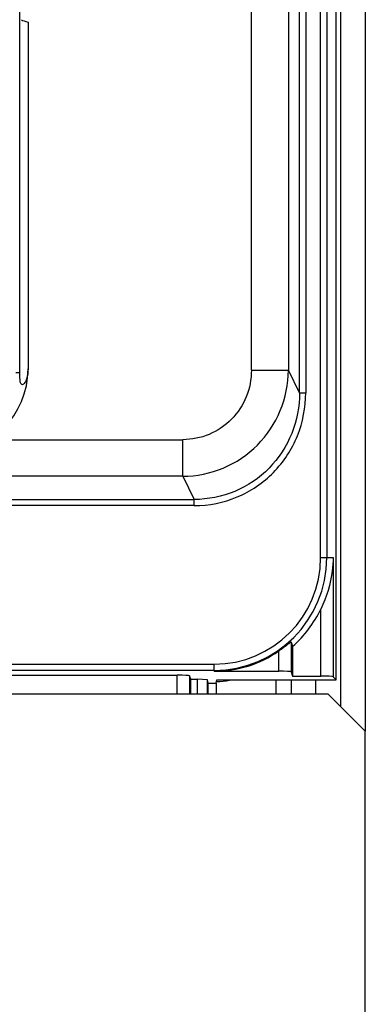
# Model space of a CAD drawing. Header units: millimetres. Extents: x 0 to 2200, y 0 to 2000.
# Tile 21 of 52: x 939 to 967, y 934 to 1013. Entities that reach past the tile are written whole.
import ezdxf

# ---------------------------------------------------------------- set-up
doc = ezdxf.new("R2010")
doc.units = ezdxf.units.MM
doc.header["$LTSCALE"] = 130.37037
doc.layers.get('0').update_dxf_attribs({"linetype": 'CONTINUOUS'})
for name, color, linetype in [('00_COMPONENTS', 7, 'CONTINUOUS'), ('03_AXES', 7, 'CONTINUOUS'), ('FASEN', 7, 'CONTINUOUS')]:
    doc.layers.add(name, color=color, linetype=linetype)

msp = doc.modelspace()

# ---------------------------------------------------------------- linework, layer by layer
at = {"color": 7, "linetype": 'CONTINUOUS'}
msp.add_line((967.167, 1112.582), (967.167, 955.783), dxfattribs=at)
at = {"color": 3, "linetype": 'CONTINUOUS'}
for p, q in [((965.167, 1110.582), (965.167, 957.779)), ((963.167, 958.783), (963.167, 959.93)), ((964.163, 958.783), (833.813, 958.782)), ((967.163, 955.783), (964.163, 958.783)), ((967.164, 570.783), (967.163, 955.783))]:
    msp.add_line(p, q, dxfattribs=at)
at = {"color": 9, "linetype": 'CONTINUOUS'}
msp.add_line((961.167, 959.93), (961.167, 958.783), dxfattribs=at)
at = {"layer": '00_COMPONENTS', "color": 7, "linetype": 'CONTINUOUS'}
for p, q in [((939.262, 984.688), (939.262, 1097.719)), ((964.82, 959.93), (964.82, 1098.283)), ((939.937, 1012.968), (939.937, 985.003)), ((961.298, 962.627), (961.298, 960.229)), ((898.817, 960.297), (951.984, 960.297)), ((954.967, 960.622), (960.184, 960.622)), ((961.184, 960.57), (961.298, 960.229)), ((953.071, 959.982), (952.984, 960.245)), ((953.071, 958.783), (953.071, 959.982)), ((953.071, 959.982), (953.619, 959.982)), ((953.619, 958.783), (953.619, 959.982)), ((954.426, 959.94), (953.619, 959.982)), ((954.426, 958.783), (954.426, 959.94)), ((954.471, 959.668), (954.426, 959.94)), ((954.471, 958.783), (954.471, 959.668)), ((954.471, 959.668), (955.124, 959.668)), ((955.124, 959.668), (955.167, 959.93)), ((955.124, 959.668), (955.124, 958.783)), ((955.167, 959.93), (964.82, 959.93)), ((961.298, 960.229), (963.572, 960.229)), ((964.571, 960.179), (964.82, 959.93))]:
    msp.add_line(p, q, dxfattribs=at)
at = {"layer": '00_COMPONENTS', "color": 9, "linetype": 'CONTINUOUS'}
for p, q in [((957.968, 984.901), (957.968, 1097.713)), ((960.956, 1097.713), (960.956, 984.901)), ((961.858, 983.084), (961.858, 1097.803)), ((962.356, 1097.803), (962.356, 983.084)), ((963.559, 969.783), (963.559, 1098.283)), ((964.059, 1098.283), (964.059, 969.783)), ((957.968, 984.901), (960.956, 984.901)), ((961.858, 983.084), (960.956, 984.901)), ((961.858, 983.084), (962.356, 983.084)), ((936.689, 979.3), (952.431, 979.3)), ((952.431, 976.346), (952.431, 979.3)), ((952.431, 976.346), (898.817, 976.346)), ((952.431, 976.346), (953.359, 974.476)), ((898.817, 974.476), (953.359, 974.476)), ((953.359, 973.983), (898.817, 973.983)), ((953.359, 973.983), (953.359, 974.476)), ((963.559, 969.783), (964.571, 969.783)), ((964.571, 969.783), (964.571, 960.179)), ((963.572, 960.229), (963.572, 965.632)), ((961.184, 962.984), (961.184, 960.57)), ((960.184, 960.622), (960.184, 962.252)), ((898.817, 961.191), (954.967, 961.191)), ((954.967, 960.622), (954.967, 961.191)), ((954.967, 960.691), (898.817, 960.691)), ((951.984, 958.783), (951.984, 960.297)), ((952.984, 960.245), (952.984, 958.783))]:
    msp.add_line(p, q, dxfattribs=at)
at = {"layer": '00_COMPONENTS', "color": 7, "linetype": 'CONTINUOUS'}
for centre, radius, start, end in [((933.167, 985.003), 6.771, 270, 360), ((954.967, 969.783), 9.555, 311.4991, 334.24748), ((1090.725, 1004.043), 135.893, 197.58611, 197.74417), ((954.967, 969.783), 9.161, 270, 304.71417)]:
    msp.add_arc(centre, radius, start, end, dxfattribs=at)
at = {"layer": '00_COMPONENTS', "color": 9, "linetype": 'CONTINUOUS'}
for radius in [9.092, 8.593]:
    msp.add_arc((954.967, 969.783), radius, 270, 360, dxfattribs=at)
at = {"layer": '00_COMPONENTS', "color": 7, "linetype": 'CONTINUOUS'}
for centre, major_axis, ratio, start_param, end_param in [((1310.658, 1013.364), (371.413, 0), 0.017478, -3.11299, -3.080506), ((951.984, 960.244), (1, 0), 0.052431, 0.017453, 1.570796), ((960.184, 960.569), (1, 0), 0.052431, 0.017453, 1.570796), ((963.572, 960.176), (1, 0), 0.052431, 0.05236, 1.570796)]:
    msp.add_ellipse(centre, major_axis=major_axis, ratio=ratio, start_param=start_param, end_param=end_param, dxfattribs=at)
for points, knots in [([(939.937, 985.003), (939.937, 984.724), (939.888, 984.34), (939.712, 983.935), (939.601, 983.78), (939.484, 983.711), (939.377, 983.776), (939.323, 983.931), (939.271, 984.238), (939.265, 984.505), (939.262, 984.688)], [0, 0, 0, 0, 0.342558, 0.466263, 0.53715, 0.579214, 0.615422, 0.673157, 0.775064, 1, 1, 1, 1]), ([(939.262, 984.688), (939.23, 984.685), (939.123, 984.701), (939.017, 984.695), (938.942, 984.697)], [0, 0, 0, 0, 0.300214, 1, 1, 1, 1]), ([(964.571, 969.783), (964.565, 969.432), (964.463, 968.004), (964.041, 966.603), (963.572, 965.632)], [0, 0, 0, 0, 0.245778, 1, 1, 1, 1]), ([(961.184, 962.984), (961.181, 962.994), (961.128, 962.952), (961.079, 962.923), (960.968, 962.834), (960.79, 962.697), (960.525, 962.494), (960.302, 962.334), (960.184, 962.252)], [0, 0, 0, 0, 0.023543, 0.093764, 0.201372, 0.33554, 0.652261, 1, 1, 1, 1])]:
    msp.add_open_spline(points, degree=3, knots=knots, dxfattribs=at)
at = {"layer": '00_COMPONENTS', "color": 9, "linetype": 'CONTINUOUS'}
for points, knots in [([(952.431, 976.346), (953.541, 976.352), (955.783, 976.805), (958.612, 978.714), (960.503, 981.553), (960.95, 983.792), (960.956, 984.901)], [0, 0, 0, 0, 0.250093, 0.500196, 0.750184, 1, 1, 1, 1]), ([(957.968, 984.901), (957.967, 984.174), (957.686, 982.707), (956.464, 980.842), (954.62, 979.591), (953.155, 979.301), (952.431, 979.3)], [0, 0, 0, 0, 0.250628, 0.500623, 0.750251, 1, 1, 1, 1]), ([(953.359, 973.983), (954.537, 973.983), (956.919, 974.456), (959.917, 976.494), (961.9, 979.525), (962.356, 981.906), (962.356, 983.084)], [0, 0, 0, 0, 0.249987, 0.499937, 0.749926, 1, 1, 1, 1]), ([(961.858, 983.084), (961.859, 981.969), (961.431, 979.717), (959.558, 976.848), (956.725, 974.921), (954.473, 974.475), (953.359, 974.476)], [0, 0, 0, 0, 0.25022, 0.500216, 0.750083, 1, 1, 1, 1])]:
    msp.add_open_spline(points, degree=3, knots=knots, dxfattribs=at)
at = {"layer": '03_AXES', "color": 7, "linetype": 'CONTINUOUS'}
msp.add_arc((955.167, 964.782), 5, 270, 281.96527, dxfattribs=at)
at = {"layer": 'FASEN', "color": 7, "linetype": 'CONTINUOUS'}
msp.add_line((959.967, 958.783), (959.967, 959.93), dxfattribs=at)

doc.saveas('drawing.dxf')
